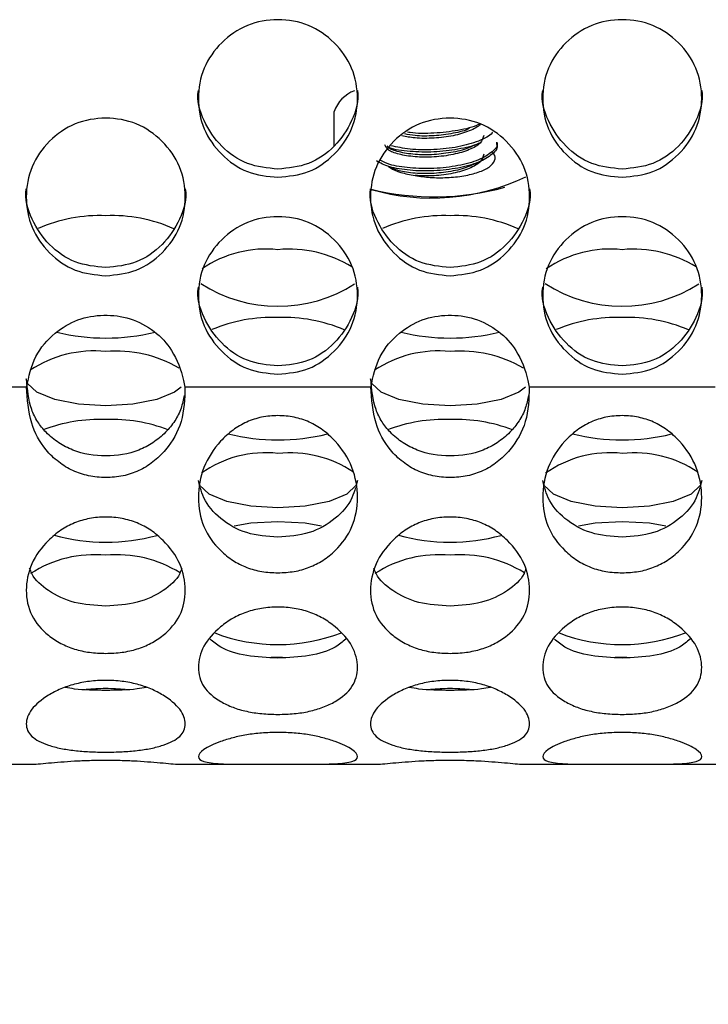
# Model space of a CAD drawing. Header units: inches. Extents: x 0.2 to 16.8, y 0.1 to 10.9.
# Tile 10 of 76: x 3.9954 to 4.0727, y 3.0277 to 3.1384. Entities that reach past the tile are written whole.
import ezdxf

# ---------------------------------------------------------------- set-up
doc = ezdxf.new("R2010")
doc.units = ezdxf.units.IN
doc.header["$MEASUREMENT"] = 0
doc.styles.add('SLDTEXTSTYLE0', font='TXT', dxfattribs={"width": 0.75})
doc.dimstyles.new('SLDDIMSTYLE2', dxfattribs={"dimtxt": 0.1181102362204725, "dimasz": 0.0984251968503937, "dimexe": 0, "dimexo": 0.0625, "dimgap": 0.02952755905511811, "dimtad": 0, "dimtih": 1, "dimtoh": 1, "dimdec": 0, "dimlfac": 355.6, "dimrnd": 1e-09, "dimzin": 12, "dimdsep": 46, "dimtxsty": 'SLDTEXTSTYLE0', "dimsah": 1, "dimcen": 0.09, "dimadec": 0, "dimazin": 3, "dimtfac": 1, "dimtdec": 0, "dimtofl": 0, "dimtmove": 0, "dimatfit": 3, "dimfxl": 0, "dimfrac": 2, "dimtolj": 1, "dimtzin": 12, "dimarcsym": 0})

# ---------------------------------------------------------------- blocks, each defined once
blk = doc.blocks.new('_D_1')
at = {"color": 7, "linetype": 'Continuous', "lineweight": 0}
for p, q in [((1.928019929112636, 3.009662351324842), (1.928019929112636, 2.565748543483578)), ((4.169527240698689, 3.009662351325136), (4.169527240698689, 2.565748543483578)), ((2.998192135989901, 2.718553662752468), (2.962205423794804, 2.718553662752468)), ((2.962205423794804, 2.718553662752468), (2.962205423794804, 2.531053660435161)), ((3.303638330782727, 2.718553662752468), (3.339625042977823, 2.718553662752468)), ((3.339625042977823, 2.718553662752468), (3.339625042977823, 2.531053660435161)), ((1.928019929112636, 2.624803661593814), (2.640459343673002, 2.624803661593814)), ((4.169527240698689, 2.624803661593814), (3.39956015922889, 2.624803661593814)), ((2.962205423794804, 2.531053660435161), (2.998192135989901, 2.531053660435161)), ((3.339625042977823, 2.531053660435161), (3.303638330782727, 2.531053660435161))]:
    blk.add_line(p, q, dxfattribs=at)
at = {"color": 7, "linetype": 'Continuous', "lineweight": 18}
for points in [[(1.928019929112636, 2.624803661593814), (2.02644512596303, 2.605118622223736), (2.02644512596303, 2.644488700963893)], [(4.169527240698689, 2.624803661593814), (4.071102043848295, 2.644488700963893), (4.071102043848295, 2.605118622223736)]]:
    blk.add_solid(points, dxfattribs=at)
at = {"color": 7, "linetype": 'Continuous', "lineweight": 18, "char_height": 0.1181102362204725, "attachment_point": 1, "style": 'SLDTEXTSTYLE0'}
for s, insert in [('797', (2.664407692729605, 2.683305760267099)), ('31.4', (2.998192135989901, 2.683305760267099))]:
    blk.add_mtext(s, dxfattribs=dict(at, insert=insert))

msp = doc.modelspace()

# ---------------------------------------------------------------- linework, layer by layer
at = {"color": 7, "linetype": 'Continuous', "lineweight": 25}
for p, q in [((4.030667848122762, 3.124202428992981), (4.030667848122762, 3.12808472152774)), ((4.048946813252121, 3.124362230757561), (4.048946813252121, 3.124626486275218)), ((3.996127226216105, 3.097111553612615), (3.97525355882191, 3.097111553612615)), ((4.034789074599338, 3.097111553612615), (4.013915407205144, 3.097111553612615)), ((4.073450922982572, 3.097111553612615), (4.052577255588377, 3.097111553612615)), ((3.988357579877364, 3.054712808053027), (3.996588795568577, 3.054712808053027)), ((4.01345372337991, 3.054712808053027), (4.021668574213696, 3.054712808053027)), ((4.027019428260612, 3.054712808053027), (4.035250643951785, 3.054712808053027)), ((4.052115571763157, 3.054712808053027), (4.060330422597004, 3.054712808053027)), ((4.065681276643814, 3.054712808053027), (4.073912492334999, 3.054712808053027))]:
    msp.add_line(p, q, dxfattribs=at)
at = {"color": 7, "linetype": 'Continuous', "lineweight": 25, "flags": 128}
for points in [[(4.013499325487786, 3.097093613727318), (4.012753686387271, 3.096524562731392), (4.010760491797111, 3.095712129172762), (4.008075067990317, 3.095181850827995), (4.005021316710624, 3.094997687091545), (4.00196756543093, 3.095181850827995), (3.999282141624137, 3.095712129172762), (3.997288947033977, 3.096524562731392), (3.996228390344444, 3.097521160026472), (3.996092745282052, 3.098051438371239)], [(4.052161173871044, 3.097093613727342), (4.051415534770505, 3.096524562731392), (4.049422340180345, 3.095712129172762), (4.046736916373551, 3.095181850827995), (4.043683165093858, 3.094997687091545), (4.040629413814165, 3.095181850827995), (4.037943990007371, 3.095712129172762), (4.035950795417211, 3.096524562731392), (4.034890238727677, 3.097521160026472), (4.034754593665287, 3.098051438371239)], [(4.033280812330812, 3.086599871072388), (4.033145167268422, 3.086069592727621), (4.032084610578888, 3.085072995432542), (4.030091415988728, 3.084260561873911), (4.027405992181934, 3.083730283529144), (4.024352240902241, 3.083546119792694), (4.021298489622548, 3.083730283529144), (4.018613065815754, 3.084260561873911), (4.016619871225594, 3.085072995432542), (4.01555931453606, 3.086069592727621), (4.01542366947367, 3.086599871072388)], [(4.071942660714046, 3.086599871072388), (4.071807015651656, 3.086069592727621), (4.070746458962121, 3.085072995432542), (4.068753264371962, 3.084260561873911), (4.066067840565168, 3.083730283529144), (4.063014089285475, 3.083546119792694), (4.059960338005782, 3.083730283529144), (4.057274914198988, 3.084260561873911), (4.055281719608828, 3.085072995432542), (4.054221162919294, 3.086069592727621), (4.054085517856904, 3.086599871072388)], [(4.019455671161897, 3.081519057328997), (4.021298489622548, 3.081835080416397), (4.024352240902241, 3.082019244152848)], [(4.024352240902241, 3.082019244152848), (4.027405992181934, 3.081835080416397), (4.029256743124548, 3.081517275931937)], [(4.058117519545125, 3.081519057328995), (4.059960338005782, 3.081835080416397), (4.063014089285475, 3.082019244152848)], [(4.063014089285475, 3.082019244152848), (4.066067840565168, 3.081835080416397), (4.067918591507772, 3.081517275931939)], [(4.023574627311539, 3.066738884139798), (4.024352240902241, 3.06675048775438), (4.024861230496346, 3.066745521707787)], [(4.062236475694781, 3.066738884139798), (4.063014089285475, 3.06675048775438), (4.063523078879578, 3.066745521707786)]]:
    msp.add_lwpolyline(points, dxfattribs=at)
at = {"color": 7, "linetype": 'Continuous', "lineweight": 25}
for centre, radius, start, end in [((4.034199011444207, 3.126898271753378), 0.003725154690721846, 109.5887990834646, 161.427959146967), ((4.041636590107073, 3.142865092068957), 0.02450367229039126, 253.8095531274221, 295.5413903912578), ((4.041894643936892, 3.148108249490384), 0.02961221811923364, 256.1538869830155, 285.5231024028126), ((4.004314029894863, 3.099445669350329), 0.01694304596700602, 87.6074946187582, 113.9921725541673), ((4.005739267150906, 3.09956098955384), 0.01682827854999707, 65.68458896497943, 92.44517103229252), ((4.042975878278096, 3.099445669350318), 0.0169430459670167, 87.6074946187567, 113.9921725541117), ((4.044401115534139, 3.09956098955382), 0.01682827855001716, 65.6845889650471, 92.4451710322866), ((4.022999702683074, 3.099922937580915), 0.01270601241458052, 83.88936250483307, 124.3641426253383), ((4.025611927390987, 3.099176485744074), 0.01343943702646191, 58.32520438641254, 95.37826250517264), ((4.061661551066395, 3.099922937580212), 0.01270601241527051, 83.88936250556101, 124.3641426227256), ((4.064273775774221, 3.099176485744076), 0.0134394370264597, 58.32520438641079, 95.37826250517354), ((4.02437264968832, 3.122162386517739), 0.01597148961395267, 237.1019608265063, 302.5538841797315), ((4.063034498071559, 3.122162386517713), 0.01597148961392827, 237.1019608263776, 302.5538841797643), ((4.023680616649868, 3.087608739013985), 0.01732666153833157, 87.77851734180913, 112.9203893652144), ((4.025030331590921, 3.087678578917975), 0.01725712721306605, 66.88625907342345, 92.2519240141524), ((4.062342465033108, 3.087608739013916), 0.01732666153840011, 87.77851734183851, 112.9203893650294), ((4.063692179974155, 3.087678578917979), 0.01725712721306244, 66.88625907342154, 92.25192401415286), ((4.005020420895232, 3.12580916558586), 0.02319015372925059, 256.2596800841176, 283.7916086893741), ((4.043682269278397, 3.125809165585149), 0.0231901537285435, 256.2596800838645, 283.7916086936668), ((4.003685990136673, 3.088332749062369), 0.0128420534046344, 84.03155257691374, 123.8521792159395), ((4.006245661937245, 3.087441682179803), 0.01371825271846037, 59.30551781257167, 95.12042459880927), ((4.042347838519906, 3.088332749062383), 0.01284205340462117, 84.03155257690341, 123.8521792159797), ((4.044907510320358, 3.087441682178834), 0.01371825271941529, 59.30551781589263, 95.12042459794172), ((4.004421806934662, 3.075379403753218), 0.01810133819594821, 88.10203740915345, 110.7882558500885), ((4.005620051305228, 3.075371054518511), 0.01810965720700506, 69.23446298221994, 91.89463652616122), ((4.043083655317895, 3.075379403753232), 0.01810133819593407, 88.10203740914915, 110.7882558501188), ((4.04428189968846, 3.075371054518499), 0.01810965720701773, 69.23446298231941, 91.89463652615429), ((4.024353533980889, 3.114311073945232), 0.0231439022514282, 256.0537708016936, 283.8738761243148), ((4.063015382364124, 3.114311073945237), 0.02314390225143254, 256.0537708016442, 283.8738761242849), ((4.022960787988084, 3.077333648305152), 0.01239830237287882, 83.55615849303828, 125.5464050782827), ((4.025683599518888, 3.076849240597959), 0.01287341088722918, 56.26493620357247, 95.93610095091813), ((4.061622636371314, 3.077333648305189), 0.01239830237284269, 83.55615849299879, 125.5464050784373), ((4.064345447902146, 3.076849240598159), 0.01287341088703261, 56.26493620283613, 95.9361009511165), ((4.005021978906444, 3.101309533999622), 0.02164070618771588, 254.5031547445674, 285.4151932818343), ((4.043683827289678, 3.10130953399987), 0.02164070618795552, 254.5031547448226, 285.4151932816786), ((4.003708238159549, 3.065250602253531), 0.01301784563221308, 84.21086838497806, 123.1998157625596), ((4.006292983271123, 3.064917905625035), 0.01334487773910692, 57.98778415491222, 95.46815433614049), ((4.042370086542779, 3.065250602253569), 0.01301784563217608, 84.21086838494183, 123.1998157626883), ((4.044954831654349, 3.064917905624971), 0.01334487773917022, 57.98778415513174, 95.46815433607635), ((4.024348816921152, 3.088038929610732), 0.01987082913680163, 249.1205447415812, 291.022224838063), ((4.063010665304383, 3.088038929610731), 0.01987082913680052, 249.1205447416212, 291.022224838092)]:
    msp.add_arc(centre, radius, start, end, dxfattribs=at)
for points, knots in [([(4.024352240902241, 3.120689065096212), (4.02317725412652, 3.120807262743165), (4.02082720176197, 3.121043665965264), (4.017894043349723, 3.123151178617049), (4.015841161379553, 3.126041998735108), (4.015216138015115, 3.129545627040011), (4.015837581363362, 3.133042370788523), (4.017890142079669, 3.135955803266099), (4.020823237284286, 3.137994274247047), (4.024352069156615, 3.138612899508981), (4.027878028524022, 3.137994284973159), (4.030813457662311, 3.135956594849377), (4.032864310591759, 3.133045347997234), (4.033488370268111, 3.12954791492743), (4.032864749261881, 3.126045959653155), (4.0308134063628, 3.123153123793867), (4.027878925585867, 3.121048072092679), (4.025527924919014, 3.120808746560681), (4.024352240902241, 3.120689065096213)], [0, 0, 0, 0, 0.06245800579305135, 0.1249202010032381, 0.1874725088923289, 0.249928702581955, 0.312486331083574, 0.3749441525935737, 0.4375291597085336, 0.4999621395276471, 0.5625528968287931, 0.6249742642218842, 0.6875442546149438, 0.7499835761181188, 0.8125349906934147, 0.8749945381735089, 0.9374875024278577, 1, 1, 1, 1]), ([(4.063014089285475, 3.120689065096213), (4.061839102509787, 3.120807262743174), (4.059489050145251, 3.121043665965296), (4.056555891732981, 3.123151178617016), (4.0545030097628, 3.126041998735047), (4.053877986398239, 3.129545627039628), (4.054499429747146, 3.133042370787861), (4.056551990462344, 3.135955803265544), (4.059485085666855, 3.137994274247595), (4.06301391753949, 3.138612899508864), (4.066539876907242, 3.137994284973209), (4.069475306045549, 3.135956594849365), (4.071526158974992, 3.133045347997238), (4.072150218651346, 3.129547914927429), (4.071526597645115, 3.126045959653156), (4.069475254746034, 3.123153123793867), (4.066540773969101, 3.121048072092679), (4.064189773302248, 3.120808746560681), (4.063014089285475, 3.120689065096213)], [0, 0, 0, 0, 0.06245800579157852, 0.1249202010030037, 0.1874725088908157, 0.2499287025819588, 0.3124863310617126, 0.3749441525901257, 0.4375291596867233, 0.4999621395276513, 0.5625528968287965, 0.6249742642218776, 0.6875442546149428, 0.7499835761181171, 0.8125349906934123, 0.8749945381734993, 0.9374875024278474, 0.9999999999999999, 0.9999999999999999, 0.9999999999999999, 0.9999999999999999]), ([(4.024352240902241, 3.121606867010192), (4.023179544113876, 3.121724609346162), (4.020834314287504, 3.121960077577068), (4.017867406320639, 3.124070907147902), (4.01594257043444, 3.126940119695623), (4.01520665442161, 3.129322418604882), (4.015423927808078, 3.130454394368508), (4.015423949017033, 3.130454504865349)], [0, 0, 0, 0, 0.2499826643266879, 0.4999304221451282, 0.7501710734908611, 0.9999756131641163, 1, 1, 1, 1]), ([(4.033279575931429, 3.130464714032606), (4.033279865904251, 3.130463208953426), (4.033498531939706, 3.129328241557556), (4.032763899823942, 3.126944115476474), (4.030839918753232, 3.124072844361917), (4.027871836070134, 3.121964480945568), (4.025525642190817, 3.121726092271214), (4.024352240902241, 3.121606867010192)], [0, 0, 0, 0, 0.0003319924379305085, 0.2503526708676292, 0.5000576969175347, 0.7499639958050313, 1, 1, 1, 1]), ([(4.063014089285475, 3.121606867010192), (4.061841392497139, 3.121724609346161), (4.059496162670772, 3.12196007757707), (4.056529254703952, 3.124070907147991), (4.054604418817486, 3.126940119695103), (4.053868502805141, 3.129322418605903), (4.054085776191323, 3.130454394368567), (4.054085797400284, 3.130454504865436)], [0, 0, 0, 0, 0.2499826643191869, 0.4999304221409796, 0.7501710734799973, 0.9999756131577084, 1, 1, 1, 1]), ([(4.071941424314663, 3.130464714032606), (4.071941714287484, 3.130463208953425), (4.072160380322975, 3.129328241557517), (4.07142574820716, 3.126944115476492), (4.069501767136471, 3.124072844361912), (4.066533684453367, 3.12196448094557), (4.064187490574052, 3.121726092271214), (4.063014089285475, 3.121606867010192)], [0, 0, 0, 0, 0.0003319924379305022, 0.2503526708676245, 0.5000576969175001, 0.749963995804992, 1, 1, 1, 1]), ([(4.005021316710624, 3.10961762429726), (4.003846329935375, 3.109735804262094), (4.00149627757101, 3.109972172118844), (3.998563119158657, 3.112079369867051), (3.996510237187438, 3.114969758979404), (3.995885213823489, 3.118472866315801), (3.996506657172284, 3.121969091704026), (3.998559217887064, 3.124882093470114), (4.001492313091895, 3.126920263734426), (4.005021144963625, 3.127538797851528), (4.008547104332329, 3.126920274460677), (4.011482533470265, 3.124882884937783), (4.013533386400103, 3.121972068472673), (4.014157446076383, 3.118475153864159), (4.013533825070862, 3.114973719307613), (4.011482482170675, 3.11208131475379), (4.008548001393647, 3.109976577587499), (4.006197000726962, 3.109737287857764), (4.005021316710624, 3.10961762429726)], [0, 0, 0, 0, 0.06245800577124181, 0.1249202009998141, 0.1874725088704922, 0.2499287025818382, 0.3124863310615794, 0.3749441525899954, 0.4375291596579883, 0.4999621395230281, 0.5625528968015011, 0.6249742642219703, 0.6875442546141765, 0.7499835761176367, 0.8125349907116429, 0.8749945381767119, 0.9374875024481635, 1, 1, 1, 1]), ([(4.043683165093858, 3.10961762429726), (4.04250817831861, 3.109735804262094), (4.040158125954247, 3.109972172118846), (4.037224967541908, 3.112079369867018), (4.035172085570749, 3.114969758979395), (4.034547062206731, 3.118472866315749), (4.035168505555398, 3.121969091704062), (4.03722106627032, 3.12488209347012), (4.040154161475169, 3.126920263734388), (4.043682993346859, 3.127538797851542), (4.047208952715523, 3.126920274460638), (4.050144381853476, 3.12488288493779), (4.052195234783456, 3.12197206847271), (4.052819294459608, 3.118475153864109), (4.05219567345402, 3.114973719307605), (4.050144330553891, 3.112081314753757), (4.047209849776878, 3.109976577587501), (4.044858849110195, 3.109737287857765), (4.043683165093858, 3.10961762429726)], [0, 0, 0, 0, 0.06245800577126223, 0.1249202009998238, 0.1874725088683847, 0.2499287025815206, 0.3124863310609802, 0.37494415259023, 0.4375291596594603, 0.4999621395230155, 0.5625528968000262, 0.6249742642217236, 0.6875442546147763, 0.7499835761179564, 0.8125349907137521, 0.8749945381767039, 0.9374875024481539, 1, 1, 1, 1]), ([(4.047097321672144, 3.126755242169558), (4.047082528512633, 3.126723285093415), (4.046934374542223, 3.126403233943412), (4.045881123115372, 3.125881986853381), (4.044083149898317, 3.125322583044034), (4.041888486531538, 3.125052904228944), (4.039795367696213, 3.125054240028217), (4.038748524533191, 3.125257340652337), (4.038276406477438, 3.125348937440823)], [0, 0, 0, 0, 0.02248925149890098, 0.2252305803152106, 0.4279719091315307, 0.6307132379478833, 0.8334545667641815, 0.9999999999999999, 0.9999999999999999, 0.9999999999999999, 0.9999999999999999]), ([(4.046965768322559, 3.126677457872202), (4.046930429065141, 3.126656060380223), (4.04639078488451, 3.126329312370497), (4.044568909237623, 3.125916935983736), (4.041924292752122, 3.125607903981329), (4.0398343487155, 3.125590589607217), (4.038988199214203, 3.125745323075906), (4.038890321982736, 3.125763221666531)], [0, 0, 0, 0, 0.02189247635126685, 0.3343066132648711, 0.6467207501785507, 0.9591348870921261, 0.9999999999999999, 0.9999999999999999, 0.9999999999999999, 0.9999999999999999]), ([(4.047485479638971, 3.125405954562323), (4.047397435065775, 3.125112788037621), (4.047221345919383, 3.12452645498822), (4.045922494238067, 3.123762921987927), (4.044074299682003, 3.123210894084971), (4.041882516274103, 3.122934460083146), (4.039695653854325, 3.122955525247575), (4.037862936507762, 3.12325086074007), (4.036593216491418, 3.123751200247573), (4.036435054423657, 3.124157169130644), (4.03635689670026, 3.12435778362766)], [0, 0, 0, 0, 0.1253616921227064, 0.2507233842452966, 0.3760850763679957, 0.5014467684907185, 0.6268084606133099, 0.7521701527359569, 0.8775318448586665, 1, 1, 1, 1]), ([(4.048451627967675, 3.125780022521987), (4.048434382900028, 3.125744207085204), (4.04824765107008, 3.125356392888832), (4.046920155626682, 3.12472580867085), (4.044652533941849, 3.124054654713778), (4.041878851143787, 3.123747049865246), (4.039124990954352, 3.12378979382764), (4.03771362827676, 3.12409018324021), (4.037025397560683, 3.124236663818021)], [0, 0, 0, 0, 0.02013437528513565, 0.2180176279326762, 0.4159008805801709, 0.6137841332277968, 0.8116673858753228, 1, 1, 1, 1]), ([(4.045846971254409, 3.126186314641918), (4.045841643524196, 3.126183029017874), (4.045431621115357, 3.125930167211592), (4.044017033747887, 3.125601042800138), (4.041909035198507, 3.125315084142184), (4.039914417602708, 3.125312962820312), (4.038965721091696, 3.125492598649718), (4.038593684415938, 3.125563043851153)], [0, 0, 0, 0, 0.003598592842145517, 0.2769479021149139, 0.5502972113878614, 0.8236465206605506, 1, 1, 1, 1]), ([(4.048938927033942, 3.124361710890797), (4.048941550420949, 3.12435646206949), (4.049119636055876, 3.124000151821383), (4.048483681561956, 3.123266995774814), (4.047008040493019, 3.122342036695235), (4.044632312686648, 3.12167884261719), (4.041871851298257, 3.121364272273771), (4.039128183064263, 3.121427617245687), (4.03674025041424, 3.121827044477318), (4.035850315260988, 3.122294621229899), (4.035405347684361, 3.122528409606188)], [0, 0, 0, 0, 0.002131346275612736, 0.1446840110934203, 0.2872366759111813, 0.4297893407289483, 0.5723420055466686, 0.714894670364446, 0.8574473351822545, 1, 1, 1, 1]), ([(4.048938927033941, 3.124625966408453), (4.048941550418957, 3.124620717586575), (4.049119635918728, 3.1242644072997), (4.048483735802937, 3.12353126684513), (4.047007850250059, 3.122606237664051), (4.044633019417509, 3.121943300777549), (4.041869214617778, 3.121627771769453), (4.039138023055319, 3.121694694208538), (4.036965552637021, 3.122039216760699), (4.036201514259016, 3.122426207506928), (4.03589304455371, 3.122582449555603)], [0, 0, 0, 0, 0.002234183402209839, 0.1516649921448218, 0.3010958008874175, 0.4505266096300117, 0.5999574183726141, 0.7493882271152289, 0.8988190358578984, 1, 1, 1, 1]), ([(4.046965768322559, 3.124563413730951), (4.046930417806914, 3.124542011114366), (4.046390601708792, 3.124215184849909), (4.044583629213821, 3.123809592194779), (4.041872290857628, 3.123470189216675), (4.039175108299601, 3.123557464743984), (4.037400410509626, 3.123779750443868), (4.036885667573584, 3.124004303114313), (4.036870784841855, 3.124010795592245)], [0, 0, 0, 0, 0.0170921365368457, 0.261003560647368, 0.5049149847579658, 0.7488264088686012, 0.9927378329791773, 1, 1, 1, 1]), ([(4.045861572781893, 3.124075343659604), (4.046047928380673, 3.124154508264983), (4.046420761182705, 3.12431288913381), (4.04680299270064, 3.124474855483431), (4.046994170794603, 3.124555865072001)], [0, 0, 0, 0, 0.499836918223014, 1, 1, 1, 1]), ([(4.045846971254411, 3.124072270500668), (4.045841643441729, 3.124068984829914), (4.045431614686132, 3.123816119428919), (4.044019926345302, 3.123488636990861), (4.041898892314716, 3.123195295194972), (4.03968452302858, 3.12321997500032), (4.037891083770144, 3.123517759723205), (4.036809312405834, 3.123894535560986), (4.036667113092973, 3.124158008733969), (4.036634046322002, 3.124219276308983)], [0, 0, 0, 0, 0.002476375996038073, 0.190582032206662, 0.3786876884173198, 0.5667933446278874, 0.7548990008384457, 0.9430046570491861, 1, 1, 1, 1]), ([(4.039754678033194, 3.120887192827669), (4.040313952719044, 3.120802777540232), (4.041444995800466, 3.120632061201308), (4.043379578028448, 3.120630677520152), (4.045278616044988, 3.120826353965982), (4.046940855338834, 3.121245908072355), (4.048178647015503, 3.121838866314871), (4.048798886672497, 3.122556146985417), (4.048744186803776, 3.123149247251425), (4.048490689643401, 3.123469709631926), (4.048427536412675, 3.123549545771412)], [0, 0, 0, 0, 0.1223459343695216, 0.2474249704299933, 0.3809543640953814, 0.517114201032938, 0.6567836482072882, 0.8040201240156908, 0.951175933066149, 1, 1, 1, 1]), ([(4.045861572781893, 3.121961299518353), (4.046047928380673, 3.122040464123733), (4.046420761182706, 3.12219884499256), (4.04680299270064, 3.12236081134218), (4.046994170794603, 3.122441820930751)], [0, 0, 0, 0, 0.4998369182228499, 1, 1, 1, 1]), ([(4.045846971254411, 3.121958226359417), (4.045841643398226, 3.121954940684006), (4.045431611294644, 3.121702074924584), (4.044021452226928, 3.121374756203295), (4.041893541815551, 3.121080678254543), (4.039704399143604, 3.121108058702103), (4.037816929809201, 3.121395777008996), (4.037111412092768, 3.121748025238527), (4.036758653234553, 3.121924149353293)], [0, 0, 0, 0, 0.002626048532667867, 0.2021008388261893, 0.4015756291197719, 0.6010504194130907, 0.800525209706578, 0.9999999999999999, 0.9999999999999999, 0.9999999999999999, 0.9999999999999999]), ([(4.036758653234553, 3.121924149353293), (4.036835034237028, 3.121865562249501), (4.037165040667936, 3.121612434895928), (4.038068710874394, 3.121202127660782), (4.03918756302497, 3.120993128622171), (4.039754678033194, 3.120887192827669)], [0, 0, 0, 0, 0.1293057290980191, 0.5586693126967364, 0.9999999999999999, 0.9999999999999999, 0.9999999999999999, 0.9999999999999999]), ([(4.005021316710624, 3.110543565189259), (4.003848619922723, 3.110661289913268), (4.001503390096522, 3.110896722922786), (3.998536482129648, 3.11300723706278), (3.996611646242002, 3.115876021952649), (3.995875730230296, 3.118257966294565), (3.996093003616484, 3.119389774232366), (3.996093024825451, 3.119389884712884)], [0, 0, 0, 0, 0.2499826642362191, 0.4999304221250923, 0.750171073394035, 0.999975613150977, 0.9999999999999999, 0.9999999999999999, 0.9999999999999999, 0.9999999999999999]), ([(4.013948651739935, 3.119400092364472), (4.013948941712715, 3.119398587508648), (4.014167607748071, 3.11826378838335), (4.013432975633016, 3.115880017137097), (4.011508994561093, 3.113009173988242), (4.008540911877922, 3.110901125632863), (4.006194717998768, 3.110662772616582), (4.005021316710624, 3.110543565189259)], [0, 0, 0, 0, 0.0003319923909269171, 0.2503526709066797, 0.5000576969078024, 0.7499639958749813, 1, 1, 1, 1]), ([(4.043683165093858, 3.110543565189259), (4.042510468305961, 3.110661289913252), (4.040165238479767, 3.110896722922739), (4.037198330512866, 3.113007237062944), (4.035273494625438, 3.115876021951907), (4.034537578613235, 3.118257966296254), (4.034754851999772, 3.119389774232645), (4.034754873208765, 3.119389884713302)], [0, 0, 0, 0, 0.2499826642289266, 0.4999304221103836, 0.7501710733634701, 0.9999756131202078, 1, 1, 1, 1]), ([(4.052610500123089, 3.119400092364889), (4.052610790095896, 3.119398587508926), (4.052829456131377, 3.118263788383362), (4.052094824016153, 3.115880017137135), (4.050170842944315, 3.113009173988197), (4.047202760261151, 3.110901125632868), (4.044856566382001, 3.110662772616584), (4.043683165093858, 3.110543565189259)], [0, 0, 0, 0, 0.0003319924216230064, 0.2503526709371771, 0.5000576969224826, 0.7499639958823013, 0.9999999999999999, 0.9999999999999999, 0.9999999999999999, 0.9999999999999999]), ([(4.024352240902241, 3.098547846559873), (4.02317725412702, 3.098666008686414), (4.020827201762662, 3.09890234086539), (4.01789404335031, 3.101009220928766), (4.015841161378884, 3.103899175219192), (4.015216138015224, 3.10740175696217), (4.015837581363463, 3.110897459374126), (4.017890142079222, 3.113810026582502), (4.020823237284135, 3.11584789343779), (4.024352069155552, 3.116466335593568), (4.027878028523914, 3.115847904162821), (4.03081345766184, 3.113810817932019), (4.032864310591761, 3.110900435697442), (4.033488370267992, 3.107404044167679), (4.032864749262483, 3.103903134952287), (4.030813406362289, 3.101011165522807), (4.027878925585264, 3.09890674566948), (4.025527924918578, 3.098667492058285), (4.024352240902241, 3.098547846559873)], [0, 0, 0, 0, 0.06245800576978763, 0.1249202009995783, 0.1874725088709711, 0.2499287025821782, 0.312486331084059, 0.3749441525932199, 0.437529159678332, 0.4999621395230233, 0.5625528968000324, 0.624974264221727, 0.687544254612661, 0.7499835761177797, 0.8125349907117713, 0.8749945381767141, 0.93748750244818, 0.9999999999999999, 0.9999999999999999, 0.9999999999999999, 0.9999999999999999]), ([(4.063014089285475, 3.098547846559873), (4.061839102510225, 3.098666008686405), (4.059489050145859, 3.098902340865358), (4.056555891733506, 3.101009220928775), (4.054503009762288, 3.103899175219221), (4.05387798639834, 3.107401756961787), (4.054499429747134, 3.110897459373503), (4.056551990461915, 3.113810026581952), (4.059485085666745, 3.115847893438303), (4.063013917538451, 3.116466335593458), (4.066539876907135, 3.115847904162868), (4.069475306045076, 3.113810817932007), (4.071526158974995, 3.110900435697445), (4.072150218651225, 3.107404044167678), (4.071526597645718, 3.103903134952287), (4.069475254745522, 3.101011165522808), (4.066540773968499, 3.09890674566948), (4.064189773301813, 3.098667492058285), (4.063014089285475, 3.098547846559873)], [0, 0, 0, 0, 0.06245800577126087, 0.1249202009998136, 0.1874725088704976, 0.2499287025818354, 0.3124863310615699, 0.3749441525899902, 0.4375291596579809, 0.4999621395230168, 0.5625528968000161, 0.6249742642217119, 0.6875442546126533, 0.7499835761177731, 0.812534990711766, 0.8749945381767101, 0.9374875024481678, 1, 1, 1, 1]), ([(4.024352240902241, 3.099481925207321), (4.023179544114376, 3.099599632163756), (4.020834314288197, 3.099835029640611), (4.01786740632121, 3.101945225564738), (4.015942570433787, 3.104813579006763), (4.015206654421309, 3.107195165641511), (4.015423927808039, 3.10832680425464), (4.015423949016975, 3.108326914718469)], [0, 0, 0, 0, 0.2499826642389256, 0.4999304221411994, 0.7501710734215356, 0.9999756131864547, 1, 1, 1, 1]), ([(4.033279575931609, 3.108337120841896), (4.03327986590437, 3.108335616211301), (4.033498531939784, 3.107200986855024), (4.032763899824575, 3.104817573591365), (4.030839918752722, 3.101947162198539), (4.027871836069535, 3.099839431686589), (4.025525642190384, 3.099601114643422), (4.024352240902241, 3.099481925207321)], [0, 0, 0, 0, 0.000331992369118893, 0.2503526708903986, 0.5000576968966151, 0.7499639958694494, 1, 1, 1, 1]), ([(4.063014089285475, 3.099481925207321), (4.061841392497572, 3.09959963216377), (4.059496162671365, 3.099835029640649), (4.056529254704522, 3.101945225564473), (4.05460441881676, 3.104813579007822), (4.053868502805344, 3.107195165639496), (4.054085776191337, 3.10832680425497), (4.054085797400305, 3.108326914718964)], [0, 0, 0, 0, 0.249982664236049, 0.4999304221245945, 0.7501710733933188, 0.9999756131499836, 1, 1, 1, 1]), ([(4.071941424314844, 3.108337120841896), (4.071941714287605, 3.108335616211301), (4.072160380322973, 3.107200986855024), (4.07142574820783, 3.104817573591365), (4.069501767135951, 3.101947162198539), (4.06653368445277, 3.099839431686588), (4.064187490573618, 3.099601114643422), (4.063014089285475, 3.099481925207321)], [0, 0, 0, 0, 0.0003319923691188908, 0.250352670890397, 0.5000576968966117, 0.7499639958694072, 1, 1, 1, 1]), ([(3.996127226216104, 3.097111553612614), (3.996384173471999, 3.098298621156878), (3.996882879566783, 3.100602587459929), (3.999119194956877, 3.103212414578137), (4.001825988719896, 3.104820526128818), (4.00480090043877, 3.105335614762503), (4.0078207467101, 3.104954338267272), (4.010518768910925, 3.103530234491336), (4.012723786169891, 3.101128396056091), (4.013563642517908, 3.098787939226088), (4.013862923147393, 3.097361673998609), (4.013915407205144, 3.097111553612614)], [0, 0, 0, 0, 0.1376813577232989, 0.2672242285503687, 0.380006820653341, 0.4916286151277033, 0.6048164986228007, 0.7211102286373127, 0.8323540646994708, 0.9706003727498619, 0.9999999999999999, 0.9999999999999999, 0.9999999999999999, 0.9999999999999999]), ([(4.034789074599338, 3.097111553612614), (4.035046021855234, 3.09829862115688), (4.035544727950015, 3.100602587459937), (4.03778104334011, 3.103212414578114), (4.04048783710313, 3.104820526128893), (4.043462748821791, 3.105335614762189), (4.046482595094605, 3.104954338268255), (4.049180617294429, 3.103530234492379), (4.051385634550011, 3.10112839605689), (4.052225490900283, 3.09878793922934), (4.052524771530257, 3.097361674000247), (4.052577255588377, 3.097111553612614)], [0, 0, 0, 0, 0.1376813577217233, 0.267224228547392, 0.3800068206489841, 0.4916286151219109, 0.6048164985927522, 0.7211102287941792, 0.8323540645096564, 0.9706003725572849, 1, 1, 1, 1]), ([(4.013822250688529, 3.096183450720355), (4.013726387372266, 3.095695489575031), (4.013527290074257, 3.094682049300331), (4.012800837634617, 3.093266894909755), (4.011728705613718, 3.091950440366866), (4.01036669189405, 3.090821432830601), (4.008175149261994, 3.089671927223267), (4.005025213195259, 3.089169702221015), (4.001874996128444, 3.089672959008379), (3.999685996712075, 3.090822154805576), (3.998352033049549, 3.091912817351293), (3.99732641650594, 3.09318946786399), (3.996366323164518, 3.095165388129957), (3.996224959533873, 3.096868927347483), (3.996127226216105, 3.098046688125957)], [0, 0, 0, 0, 0.05727570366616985, 0.1189551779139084, 0.1825575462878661, 0.2536048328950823, 0.3224181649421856, 0.4650609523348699, 0.6075861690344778, 0.676385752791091, 0.7474172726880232, 0.805624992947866, 0.8656166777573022, 1, 1, 1, 1]), ([(4.052484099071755, 3.096183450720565), (4.052388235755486, 3.095695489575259), (4.052189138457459, 3.094682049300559), (4.05146268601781, 3.093266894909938), (4.050390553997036, 3.091950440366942), (4.049028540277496, 3.090821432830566), (4.046836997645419, 3.089671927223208), (4.04368706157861, 3.089169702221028), (4.040536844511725, 3.089672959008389), (4.038347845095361, 3.090822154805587), (4.037013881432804, 3.091912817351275), (4.035988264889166, 3.09318946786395), (4.035028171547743, 3.09516538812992), (4.034886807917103, 3.096868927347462), (4.034789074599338, 3.098046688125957)], [0, 0, 0, 0, 0.05727570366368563, 0.1189551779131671, 0.1825575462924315, 0.2536048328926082, 0.3224181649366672, 0.465060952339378, 0.6075861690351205, 0.6763857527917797, 0.7474172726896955, 0.8056249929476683, 0.8656166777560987, 1, 1, 1, 1]), ([(4.013915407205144, 3.097111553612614), (4.013874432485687, 3.095792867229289), (4.013795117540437, 3.093240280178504), (4.012173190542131, 3.090408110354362), (4.010392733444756, 3.088667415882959), (4.008764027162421, 3.087658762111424), (4.006948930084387, 3.087066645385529), (4.005024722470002, 3.086888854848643), (4.003101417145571, 3.087068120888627), (4.00128673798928, 3.087659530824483), (3.999661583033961, 3.088667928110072), (3.997908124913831, 3.090350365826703), (3.996388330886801, 3.093207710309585), (3.996219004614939, 3.095739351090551), (3.996127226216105, 3.097111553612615)], [0, 0, 0, 0, 0.1287006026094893, 0.2491263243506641, 0.3147891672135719, 0.3763634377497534, 0.4371106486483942, 0.5004206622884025, 0.5636594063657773, 0.6243736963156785, 0.6859285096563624, 0.7515592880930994, 0.8653399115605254, 1, 1, 1, 1]), ([(4.052577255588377, 3.097111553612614), (4.052536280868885, 3.095792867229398), (4.052456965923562, 3.093240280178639), (4.050835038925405, 3.090408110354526), (4.049054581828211, 3.088667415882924), (4.047425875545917, 3.087658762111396), (4.045610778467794, 3.087066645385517), (4.043686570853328, 3.086888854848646), (4.041763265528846, 3.087068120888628), (4.039948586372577, 3.087659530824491), (4.038323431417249, 3.088667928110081), (4.036569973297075, 3.090350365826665), (4.035050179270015, 3.093207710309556), (4.034880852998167, 3.095739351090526), (4.034789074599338, 3.097111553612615)], [0, 0, 0, 0, 0.128700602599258, 0.2491263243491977, 0.3147891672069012, 0.3763634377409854, 0.437110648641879, 0.500420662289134, 0.5636594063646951, 0.6243736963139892, 0.6859285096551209, 0.7515592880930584, 0.8653399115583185, 0.9999999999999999, 0.9999999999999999, 0.9999999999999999, 0.9999999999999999]), ([(4.024352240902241, 3.076236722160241), (4.023739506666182, 3.076263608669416), (4.022535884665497, 3.076316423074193), (4.020812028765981, 3.076801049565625), (4.019243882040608, 3.077598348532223), (4.017467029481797, 3.079026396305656), (4.015808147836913, 3.081348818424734), (4.015230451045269, 3.084682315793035), (4.015805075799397, 3.088126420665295), (4.017461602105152, 3.09068249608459), (4.01923901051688, 3.092304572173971), (4.020808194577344, 3.093237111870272), (4.02253229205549, 3.09379094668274), (4.024351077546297, 3.09395874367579), (4.026170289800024, 3.093787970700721), (4.027896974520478, 3.093235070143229), (4.029465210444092, 3.092305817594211), (4.031240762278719, 3.090683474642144), (4.032897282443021, 3.088130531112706), (4.033474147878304, 3.084684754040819), (4.032897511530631, 3.081353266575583), (4.031242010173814, 3.079029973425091), (4.029465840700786, 3.07760498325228), (4.027897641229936, 3.076808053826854), (4.026172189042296, 3.076321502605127), (4.024966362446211, 3.076265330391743), (4.024352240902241, 3.076236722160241)], [0, 0, 0, 0, 0.03149926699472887, 0.06187545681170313, 0.09264249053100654, 0.1252597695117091, 0.1870575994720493, 0.2499330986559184, 0.3129272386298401, 0.3746082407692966, 0.4072830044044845, 0.4380888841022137, 0.4684805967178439, 0.499970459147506, 0.5315879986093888, 0.5620253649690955, 0.5927835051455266, 0.6253188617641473, 0.6871265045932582, 0.7499932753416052, 0.8129772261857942, 0.8746675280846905, 0.9072271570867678, 0.9379957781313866, 0.968421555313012, 1, 1, 1, 1]), ([(4.063014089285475, 3.076236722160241), (4.062401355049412, 3.076263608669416), (4.061197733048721, 3.076316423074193), (4.059473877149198, 3.076801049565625), (4.057905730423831, 3.077598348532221), (4.056128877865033, 3.079026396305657), (4.054469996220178, 3.081348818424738), (4.053892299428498, 3.084682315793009), (4.054466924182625, 3.088126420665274), (4.056123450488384, 3.09068249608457), (4.057900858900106, 3.092304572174), (4.059470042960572, 3.093237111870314), (4.061194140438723, 3.093790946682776), (4.063012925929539, 3.09395874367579), (4.064832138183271, 3.093787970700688), (4.066558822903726, 3.093235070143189), (4.068127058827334, 3.092305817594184), (4.069902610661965, 3.090683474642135), (4.071559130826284, 3.08813053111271), (4.072135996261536, 3.084684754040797), (4.071559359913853, 3.081353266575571), (4.069903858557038, 3.079029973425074), (4.068127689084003, 3.077604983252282), (4.06655948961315, 3.076808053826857), (4.064834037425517, 3.076321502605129), (4.063628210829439, 3.076265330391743), (4.063014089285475, 3.076236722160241)], [0, 0, 0, 0, 0.03149926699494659, 0.06187545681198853, 0.09264249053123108, 0.1252597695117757, 0.1870575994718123, 0.2499330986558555, 0.3129272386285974, 0.3746082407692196, 0.4072830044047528, 0.4380888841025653, 0.468480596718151, 0.4999704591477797, 0.5315879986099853, 0.5620253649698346, 0.5927835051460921, 0.6253188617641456, 0.6871265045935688, 0.7499932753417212, 0.8129772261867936, 0.8746675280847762, 0.9072271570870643, 0.9379957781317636, 0.9684215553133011, 0.9999999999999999, 0.9999999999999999, 0.9999999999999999, 0.9999999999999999]), ([(4.024352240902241, 3.080228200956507), (4.023152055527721, 3.080319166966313), (4.020777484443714, 3.080499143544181), (4.017864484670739, 3.082183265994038), (4.016160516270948, 3.084096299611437), (4.015754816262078, 3.085436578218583), (4.015633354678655, 3.085837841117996)], [0, 0, 0, 0, 0.3057760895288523, 0.604979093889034, 0.8817356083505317, 0.9999999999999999, 0.9999999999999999, 0.9999999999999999, 0.9999999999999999]), ([(4.033071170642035, 3.085840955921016), (4.032949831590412, 3.085438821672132), (4.032545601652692, 3.084099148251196), (4.030844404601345, 3.082185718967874), (4.027929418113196, 3.080505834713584), (4.025554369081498, 3.080321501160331), (4.024352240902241, 3.080228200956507)], [0, 0, 0, 0, 0.1184795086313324, 0.3947036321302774, 0.6936299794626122, 1, 1, 1, 1]), ([(4.063014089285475, 3.080228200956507), (4.061813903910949, 3.080319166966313), (4.05943933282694, 3.080499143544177), (4.056526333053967, 3.082183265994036), (4.054822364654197, 3.084096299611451), (4.05441666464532, 3.085436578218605), (4.054295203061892, 3.085837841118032)], [0, 0, 0, 0, 0.3057760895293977, 0.6049790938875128, 0.8817356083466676, 1, 1, 1, 1]), ([(4.071733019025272, 3.085840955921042), (4.071611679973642, 3.085438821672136), (4.07120745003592, 3.084099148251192), (4.069506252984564, 3.082185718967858), (4.066591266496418, 3.080505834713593), (4.064216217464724, 3.080321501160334), (4.063014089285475, 3.080228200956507)], [0, 0, 0, 0, 0.1184795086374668, 0.3947036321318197, 0.6936299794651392, 1, 1, 1, 1]), ([(4.005021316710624, 3.067177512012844), (4.004408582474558, 3.067199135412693), (4.003204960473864, 3.067241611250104), (4.001481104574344, 3.067632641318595), (3.999912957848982, 3.068280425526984), (3.998136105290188, 3.069451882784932), (3.99647722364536, 3.071387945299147), (3.995899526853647, 3.074241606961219), (3.99647415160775, 3.077268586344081), (3.998130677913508, 3.079565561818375), (3.999908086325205, 3.081040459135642), (4.001477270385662, 3.081893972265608), (4.00320136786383, 3.08240310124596), (4.005020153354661, 3.082557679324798), (4.006839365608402, 3.08240036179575), (4.00856605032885, 3.081892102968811), (4.010134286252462, 3.08104160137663), (4.011909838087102, 3.079566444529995), (4.013566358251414, 3.077272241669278), (4.014143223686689, 3.074243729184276), (4.013566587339, 3.071391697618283), (4.011911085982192, 3.06945486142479), (4.010134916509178, 3.068285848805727), (4.008566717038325, 3.067638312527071), (4.00684126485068, 3.067245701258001), (4.005635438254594, 3.06720052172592), (4.005021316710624, 3.067177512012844)], [0, 0, 0, 0, 0.03149926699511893, 0.06187545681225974, 0.0926424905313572, 0.1252597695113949, 0.187057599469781, 0.2499330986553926, 0.3129272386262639, 0.37460824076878, 0.4072830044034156, 0.4380888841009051, 0.4684805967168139, 0.4999704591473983, 0.531587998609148, 0.5620253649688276, 0.592783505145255, 0.6253188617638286, 0.6871265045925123, 0.7499932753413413, 0.8129772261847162, 0.8746675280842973, 0.9072271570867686, 0.9379957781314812, 0.9684215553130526, 1, 1, 1, 1]), ([(4.043683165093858, 3.067177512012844), (4.043070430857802, 3.067199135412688), (4.041866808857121, 3.067241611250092), (4.04014295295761, 3.067632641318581), (4.038574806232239, 3.068280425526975), (4.036797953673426, 3.069451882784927), (4.035139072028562, 3.071387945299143), (4.03456137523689, 3.074241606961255), (4.035135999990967, 3.077268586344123), (4.036792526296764, 3.079565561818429), (4.038569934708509, 3.081040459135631), (4.040139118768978, 3.0818939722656), (4.041863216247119, 3.082403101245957), (4.043682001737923, 3.082557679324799), (4.045501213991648, 3.082400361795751), (4.047227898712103, 3.081892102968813), (4.048796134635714, 3.081041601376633), (4.05057168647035, 3.07956644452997), (4.052228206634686, 3.077272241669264), (4.05280507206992, 3.074243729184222), (4.052228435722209, 3.071391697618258), (4.050572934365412, 3.06945486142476), (4.048796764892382, 3.068285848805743), (4.047228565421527, 3.067638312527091), (4.045503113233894, 3.067245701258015), (4.04429728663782, 3.067200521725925), (4.043683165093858, 3.067177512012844)], [0, 0, 0, 0, 0.03149926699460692, 0.06187545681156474, 0.09264249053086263, 0.1252597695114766, 0.1870575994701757, 0.2499330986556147, 0.3129272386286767, 0.3746082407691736, 0.4072830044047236, 0.4380888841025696, 0.4684805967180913, 0.4999704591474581, 0.5315879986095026, 0.5620253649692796, 0.5927835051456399, 0.6253188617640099, 0.6871265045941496, 0.7499932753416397, 0.812977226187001, 0.8746675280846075, 0.9072271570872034, 0.9379957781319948, 0.9684215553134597, 1, 1, 1, 1]), ([(4.005021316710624, 3.072495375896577), (4.003820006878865, 3.072567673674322), (4.001443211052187, 3.072710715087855), (3.998546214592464, 3.074087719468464), (3.996919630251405, 3.075549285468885), (3.996548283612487, 3.076544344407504), (3.996473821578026, 3.076743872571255)], [0, 0, 0, 0, 0.321480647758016, 0.6360506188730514, 0.9270212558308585, 1, 1, 1, 1]), ([(4.013565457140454, 3.076737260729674), (4.013492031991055, 3.076540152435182), (4.013122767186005, 3.07554886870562), (4.011500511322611, 3.074089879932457), (4.008601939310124, 3.072716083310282), (4.006224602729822, 3.072569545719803), (4.005021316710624, 3.072495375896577)], [0, 0, 0, 0, 0.07215910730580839, 0.3628977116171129, 0.6775314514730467, 1, 1, 1, 1]), ([(4.043683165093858, 3.072495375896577), (4.042481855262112, 3.072567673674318), (4.040105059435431, 3.072710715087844), (4.037208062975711, 3.074087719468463), (4.035581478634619, 3.075549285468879), (4.035210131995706, 3.076544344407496), (4.035135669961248, 3.076743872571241)], [0, 0, 0, 0, 0.3214806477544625, 0.636050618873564, 0.9270212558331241, 1, 1, 1, 1]), ([(4.05222730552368, 3.07673726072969), (4.052153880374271, 3.076540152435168), (4.051784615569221, 3.075548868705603), (4.050162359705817, 3.074089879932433), (4.04726378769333, 3.072716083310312), (4.044886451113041, 3.072569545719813), (4.043683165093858, 3.072495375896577)], [0, 0, 0, 0, 0.07215910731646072, 0.362897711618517, 0.6775314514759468, 1, 1, 1, 1]), ([(4.024352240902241, 3.060320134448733), (4.023739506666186, 3.060335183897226), (4.022535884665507, 3.060364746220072), (4.020812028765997, 3.06063847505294), (4.019243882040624, 3.06109747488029), (4.017467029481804, 3.061941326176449), (4.015808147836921, 3.063373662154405), (4.015230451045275, 3.065574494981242), (4.015805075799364, 3.0680008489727), (4.017461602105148, 3.069899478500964), (4.019239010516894, 3.071137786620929), (4.02080819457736, 3.071860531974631), (4.022532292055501, 3.072294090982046), (4.024351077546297, 3.07242607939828), (4.026170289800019, 3.072291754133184), (4.027896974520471, 3.071858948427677), (4.029465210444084, 3.07113875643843), (4.031240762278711, 3.06990021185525), (4.032897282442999, 3.068003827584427), (4.033474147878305, 3.065576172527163), (4.032897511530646, 3.063376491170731), (4.031242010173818, 3.06194352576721), (4.029465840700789, 3.061101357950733), (4.027897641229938, 3.06064246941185), (4.026172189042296, 3.060367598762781), (4.024966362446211, 3.060336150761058), (4.024352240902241, 3.060320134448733)], [0, 0, 0, 0, 0.03149926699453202, 0.06187545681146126, 0.09264249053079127, 0.1252597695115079, 0.1870575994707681, 0.2499330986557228, 0.3129272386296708, 0.3746082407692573, 0.4072830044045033, 0.4380888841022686, 0.4684805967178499, 0.4999704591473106, 0.5315879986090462, 0.5620253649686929, 0.5927835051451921, 0.625318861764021, 0.6871265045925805, 0.7499932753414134, 0.8129772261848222, 0.8746675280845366, 0.9072271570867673, 0.9379957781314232, 0.968421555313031, 1, 1, 1, 1]), ([(4.063014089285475, 3.060320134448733), (4.062401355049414, 3.060335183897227), (4.061197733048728, 3.060364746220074), (4.059473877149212, 3.060638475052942), (4.057905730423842, 3.06109747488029), (4.056128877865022, 3.061941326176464), (4.05446999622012, 3.063373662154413), (4.053892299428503, 3.065574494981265), (4.05446692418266, 3.068000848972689), (4.056123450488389, 3.069899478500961), (4.057900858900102, 3.071137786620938), (4.059470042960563, 3.071860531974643), (4.061194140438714, 3.072294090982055), (4.06301292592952, 3.07242607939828), (4.064832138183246, 3.072291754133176), (4.066558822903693, 3.071858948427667), (4.06812705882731, 3.071138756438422), (4.069902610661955, 3.069900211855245), (4.071559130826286, 3.068003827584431), (4.072135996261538, 3.065576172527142), (4.071559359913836, 3.063376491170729), (4.069903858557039, 3.061943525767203), (4.068127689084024, 3.061101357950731), (4.066559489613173, 3.060642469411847), (4.064834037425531, 3.060367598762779), (4.063628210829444, 3.060336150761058), (4.063014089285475, 3.060320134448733)], [0, 0, 0, 0, 0.03149926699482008, 0.06187545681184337, 0.09264249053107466, 0.1252597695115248, 0.1870575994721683, 0.2499330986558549, 0.3129272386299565, 0.3746082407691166, 0.4072830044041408, 0.4380888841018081, 0.4684805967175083, 0.4999704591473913, 0.5315879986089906, 0.5620253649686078, 0.59278350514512, 0.6253188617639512, 0.6871265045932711, 0.7499932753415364, 0.8129772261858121, 0.8746675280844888, 0.9072271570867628, 0.9379957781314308, 0.9684215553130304, 1, 1, 1, 1]), ([(4.024352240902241, 3.066642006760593), (4.023163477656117, 3.066697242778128), (4.020811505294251, 3.066806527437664), (4.018088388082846, 3.067604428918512), (4.017098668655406, 3.068467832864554), (4.016732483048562, 3.068787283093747)], [0, 0, 0, 0, 0.3916724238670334, 0.7749253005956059, 1, 1, 1, 1]), ([(4.031971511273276, 3.068786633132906), (4.031606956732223, 3.068468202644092), (4.030619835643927, 3.067605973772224), (4.027895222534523, 3.066810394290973), (4.025542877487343, 3.066698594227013), (4.024352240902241, 3.066642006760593)], [0, 0, 0, 0, 0.2243149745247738, 0.6073879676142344, 1, 1, 1, 1]), ([(4.063014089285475, 3.066642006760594), (4.061825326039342, 3.066697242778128), (4.059473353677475, 3.066806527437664), (4.056750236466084, 3.067604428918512), (4.05576051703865, 3.068467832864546), (4.055394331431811, 3.068787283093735)], [0, 0, 0, 0, 0.3916724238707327, 0.7749253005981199, 1, 1, 1, 1]), ([(4.070633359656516, 3.068786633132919), (4.070268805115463, 3.0684682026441), (4.06928168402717, 3.067605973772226), (4.066557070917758, 3.066810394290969), (4.064204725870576, 3.066698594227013), (4.063014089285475, 3.066642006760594)], [0, 0, 0, 0, 0.2243149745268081, 0.6073879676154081, 0.9999999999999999, 0.9999999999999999, 0.9999999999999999, 0.9999999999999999]), ([(4.005021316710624, 3.056080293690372), (4.004408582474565, 3.056087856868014), (4.00320496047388, 3.056102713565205), (4.001481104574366, 3.056242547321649), (3.999912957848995, 3.056484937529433), (3.998136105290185, 3.056950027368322), (3.996477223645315, 3.057791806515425), (3.995899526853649, 3.059206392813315), (3.996474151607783, 3.060885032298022), (3.998130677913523, 3.062270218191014), (3.999908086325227, 3.063196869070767), (4.001477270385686, 3.063745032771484), (4.003201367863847, 3.064076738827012), (4.005020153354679, 3.064178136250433), (4.006839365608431, 3.064074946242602), (4.008566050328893, 3.063743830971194), (4.0101342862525, 3.063197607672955), (4.01190983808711, 3.062270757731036), (4.013566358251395, 3.060887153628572), (4.014143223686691, 3.059207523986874), (4.013566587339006, 3.057793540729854), (4.011911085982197, 3.056951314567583), (4.010134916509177, 3.056487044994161), (4.008566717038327, 3.056244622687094), (4.006841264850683, 3.056104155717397), (4.005635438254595, 3.056088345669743), (4.005021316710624, 3.056080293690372)], [0, 0, 0, 0, 0.03149926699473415, 0.06187545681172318, 0.09264249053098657, 0.1252597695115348, 0.1870575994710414, 0.2499330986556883, 0.3129272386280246, 0.3746082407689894, 0.4072830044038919, 0.4380888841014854, 0.4684805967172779, 0.4999704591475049, 0.5315879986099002, 0.5620253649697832, 0.5927835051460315, 0.625318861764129, 0.6871265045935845, 0.7499932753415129, 0.8129772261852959, 0.8746675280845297, 0.9072271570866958, 0.9379957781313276, 0.9684215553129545, 1, 1, 1, 1]), ([(4.043683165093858, 3.056080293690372), (4.043070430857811, 3.056087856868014), (4.041866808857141, 3.056102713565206), (4.040142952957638, 3.056242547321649), (4.038574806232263, 3.056484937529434), (4.036797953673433, 3.056950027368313), (4.035139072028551, 3.057791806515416), (4.03456137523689, 3.059206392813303), (4.035135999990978, 3.060885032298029), (4.036792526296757, 3.062270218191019), (4.038569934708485, 3.063196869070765), (4.040139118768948, 3.063745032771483), (4.0418632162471, 3.06407673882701), (4.043682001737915, 3.064178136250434), (4.045501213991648, 3.064074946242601), (4.047227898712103, 3.063743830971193), (4.048796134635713, 3.063197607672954), (4.050571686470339, 3.062270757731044), (4.05222820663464, 3.060887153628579), (4.052805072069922, 3.059207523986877), (4.052228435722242, 3.057793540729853), (4.050572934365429, 3.056951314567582), (4.048796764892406, 3.056487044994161), (4.047228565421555, 3.056244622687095), (4.045503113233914, 3.056104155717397), (4.044297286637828, 3.056088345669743), (4.043683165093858, 3.056080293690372)], [0, 0, 0, 0, 0.03149926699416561, 0.06187545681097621, 0.0926424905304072, 0.1252597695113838, 0.1870575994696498, 0.2499330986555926, 0.3129272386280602, 0.374608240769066, 0.407283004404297, 0.4380888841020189, 0.4684805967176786, 0.4999704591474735, 0.5315879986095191, 0.5620253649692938, 0.5927835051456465, 0.6253188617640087, 0.6871265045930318, 0.7499932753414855, 0.8129772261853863, 0.8746675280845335, 0.9072271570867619, 0.9379957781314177, 0.9684215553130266, 0.9999999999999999, 0.9999999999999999, 0.9999999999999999, 0.9999999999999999]), ([(4.005021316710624, 3.06302293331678), (4.003789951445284, 3.063027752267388), (4.002117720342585, 3.063034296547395), (4.000795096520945, 3.063294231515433), (4.00044640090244, 3.063362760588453)], [0, 0, 0, 0, 0.7363606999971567, 1, 1, 1, 1]), ([(4.007215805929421, 3.063118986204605), (4.006484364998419, 3.063167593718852), (4.005014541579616, 3.063265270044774), (4.003544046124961, 3.063167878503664), (4.002805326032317, 3.063118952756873)], [0, 0, 0, 0, 0.4976386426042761, 1, 1, 1, 1]), ([(4.00958194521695, 3.063360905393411), (4.00923975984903, 3.063293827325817), (4.007920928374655, 3.063035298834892), (4.006255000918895, 3.063028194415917), (4.005021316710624, 3.06302293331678)], [0, 0, 0, 0, 0.2594610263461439, 1, 1, 1, 1]), ([(4.043683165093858, 3.06302293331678), (4.042451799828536, 3.06302775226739), (4.040779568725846, 3.0630342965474), (4.039456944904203, 3.063294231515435), (4.03910824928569, 3.063362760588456)], [0, 0, 0, 0, 0.7363606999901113, 0.9999999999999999, 0.9999999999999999, 0.9999999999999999, 0.9999999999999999]), ([(4.045877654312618, 3.063118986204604), (4.04514621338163, 3.063167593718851), (4.043676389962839, 3.063265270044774), (4.042205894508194, 3.063167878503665), (4.041467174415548, 3.063118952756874)], [0, 0, 0, 0, 0.4976386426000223, 1, 1, 1, 1]), ([(4.04822384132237, 3.063357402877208), (4.047888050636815, 3.063291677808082), (4.046575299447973, 3.063034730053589), (4.044917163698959, 3.063027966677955), (4.043683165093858, 3.06302293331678)], [0, 0, 0, 0, 0.2557915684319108, 1, 1, 1, 1]), ([(4.024352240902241, 3.054715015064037), (4.02373950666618, 3.054714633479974), (4.022535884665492, 3.054713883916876), (4.020812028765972, 3.054711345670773), (4.019243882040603, 3.054722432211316), (4.0174670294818, 3.054780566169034), (4.015808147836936, 3.054980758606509), (4.015230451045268, 3.055523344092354), (4.015805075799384, 3.056352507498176), (4.017461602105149, 3.057140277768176), (4.019239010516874, 3.057699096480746), (4.020808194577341, 3.058039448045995), (4.02253229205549, 3.058249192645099), (4.024351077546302, 3.058313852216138), (4.026170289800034, 3.05824805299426), (4.02789697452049, 3.0580387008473), (4.029465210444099, 3.057699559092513), (4.031240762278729, 3.057140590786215), (4.032897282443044, 3.056353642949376), (4.033474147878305, 3.055523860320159), (4.0328975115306, 3.054981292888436), (4.031242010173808, 3.054780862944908), (4.029465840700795, 3.054722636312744), (4.027897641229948, 3.054711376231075), (4.026172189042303, 3.054713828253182), (4.024966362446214, 3.054714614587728), (4.024352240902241, 3.054715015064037)], [0, 0, 0, 0, 0.03149926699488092, 0.06187545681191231, 0.09264249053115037, 0.1252597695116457, 0.1870575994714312, 0.2499330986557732, 0.312927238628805, 0.3746082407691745, 0.4072830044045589, 0.4380888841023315, 0.4684805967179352, 0.4999704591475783, 0.5315879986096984, 0.5620253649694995, 0.5927835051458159, 0.6253188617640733, 0.6871265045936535, 0.7499932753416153, 0.812977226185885, 0.8746675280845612, 0.9072271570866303, 0.9379957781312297, 0.9684215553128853, 1, 1, 1, 1]), ([(4.063014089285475, 3.054715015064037), (4.062401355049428, 3.054714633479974), (4.061197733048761, 3.054713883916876), (4.05947387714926, 3.054711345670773), (4.057905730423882, 3.054722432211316), (4.056128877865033, 3.054780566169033), (4.054469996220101, 3.054980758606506), (4.053892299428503, 3.055523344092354), (4.054466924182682, 3.05635250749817), (4.056123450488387, 3.057140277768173), (4.057900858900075, 3.057699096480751), (4.059470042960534, 3.058039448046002), (4.061194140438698, 3.058249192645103), (4.063012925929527, 3.058313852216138), (4.064832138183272, 3.058248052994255), (4.066558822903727, 3.058038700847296), (4.068127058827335, 3.05769955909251), (4.069902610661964, 3.057140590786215), (4.071559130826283, 3.056353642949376), (4.072135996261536, 3.055523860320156), (4.071559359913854, 3.054981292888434), (4.069903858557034, 3.054780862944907), (4.068127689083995, 3.054722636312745), (4.066559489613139, 3.054711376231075), (4.064834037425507, 3.054713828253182), (4.063628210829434, 3.054714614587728), (4.063014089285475, 3.054715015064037)], [0, 0, 0, 0, 0.0314992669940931, 0.06187545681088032, 0.09264249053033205, 0.1252597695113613, 0.1870575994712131, 0.2499330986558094, 0.3129272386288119, 0.3746082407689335, 0.4072830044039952, 0.438088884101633, 0.468480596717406, 0.4999704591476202, 0.5315879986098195, 0.5620253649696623, 0.5927835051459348, 0.6253188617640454, 0.6871265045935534, 0.7499932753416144, 0.8129772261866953, 0.8746675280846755, 0.9072271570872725, 0.9379957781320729, 0.9684215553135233, 1, 1, 1, 1]), ([(3.996588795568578, 3.054734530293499), (3.996623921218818, 3.054727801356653), (3.99682782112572, 3.054688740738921), (3.998166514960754, 3.054827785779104), (3.999901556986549, 3.054976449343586), (4.001478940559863, 3.055089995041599), (4.003200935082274, 3.055164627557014), (4.005020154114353, 3.055188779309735), (4.006839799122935, 3.055164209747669), (4.008564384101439, 3.055089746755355), (4.010140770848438, 3.054976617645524), (4.011874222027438, 3.054827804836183), (4.013213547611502, 3.054688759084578), (4.013418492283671, 3.054727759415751), (4.01345372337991, 3.054734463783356)], [0, 0, 0, 0, 0.0321036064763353, 0.1863573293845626, 0.268071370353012, 0.3451116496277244, 0.4211161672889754, 0.4998669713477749, 0.578937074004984, 0.65505576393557, 0.7319766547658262, 0.8133420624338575, 0.967912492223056, 1, 1, 1, 1]), ([(4.035250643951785, 3.054734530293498), (4.03528576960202, 3.054727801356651), (4.035489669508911, 3.05468874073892), (4.036828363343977, 3.054827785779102), (4.038563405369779, 3.054976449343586), (4.040140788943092, 3.0550899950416), (4.041862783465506, 3.055164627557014), (4.043682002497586, 3.055188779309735), (4.045501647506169, 3.055164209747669), (4.047226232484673, 3.055089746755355), (4.048802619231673, 3.054976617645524), (4.050536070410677, 3.054827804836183), (4.051875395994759, 3.054688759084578), (4.052080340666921, 3.054727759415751), (4.052115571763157, 3.054734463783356)], [0, 0, 0, 0, 0.03210360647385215, 0.1863573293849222, 0.2680713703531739, 0.3451116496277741, 0.4211161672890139, 0.4998669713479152, 0.5789370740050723, 0.6550557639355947, 0.7319766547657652, 0.8133420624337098, 0.9679124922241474, 1, 1, 1, 1])]:
    msp.add_open_spline(points, degree=3, knots=knots, dxfattribs=at)
msp.add_open_spline([(4.047485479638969, 3.123291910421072), (4.04739752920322, 3.122998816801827), (4.047221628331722, 3.122412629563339), (4.04592136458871, 3.121648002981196), (4.04407853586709, 3.121100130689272), (4.041866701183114, 3.120808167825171), (4.040458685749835, 3.120860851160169), (4.039754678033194, 3.120887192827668)], degree=3, dxfattribs=at)

# ---------------------------------------------------------------- dimensions: what is measured, and where the dimension line sits
at = {"color": 7, "linetype": 'Continuous', "lineweight": 18}
dim = msp.add_linear_dim(base=(4.169527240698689, 2.624803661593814), p1=(1.928019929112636, 3.068717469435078), p2=(4.169527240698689, 3.068717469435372), dimstyle='SLDDIMSTYLE2', dxfattribs=at)
dim.commit()
dim.dimension.update_dxf_attribs({"geometry": '_D_1', "text_midpoint": (3.020009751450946, 2.624803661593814), "dimtype": 160})

doc.saveas('drawing.dxf')
